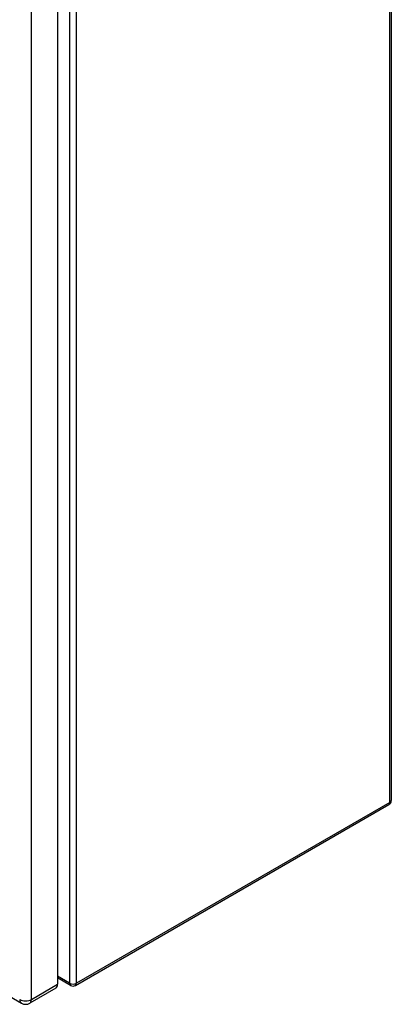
# Model space of a CAD drawing. Header units: inches. Extents: x 94.4 to 112.3, y 27.4 to 61.9.
# Tile 18 of 19: x 105.8 to 112.3, y 27.4 to 44.8. Entities that reach past the tile are written whole.
import ezdxf

# ---------------------------------------------------------------- set-up
doc = ezdxf.new("R2010")
doc.units = ezdxf.units.IN
doc.header["$MEASUREMENT"] = 0
doc.layers.add('Visible Edges(ANSI)', color=7, linetype='Continuous', lineweight=25)
doc.layers.add('Visible Tangent Edges(ANSI)', color=7, linetype='Continuous', lineweight=25)

msp = doc.modelspace()

# ---------------------------------------------------------------- linework, layer by layer
at = {"layer": 'Visible Edges(ANSI)'}
for p, q in [((112.328, 55.31), (112.328, 30.959)), ((106.433, 46.904), (106.433, 27.708)), ((94.746, 33.753), (105.795, 27.374)), ((106.748, 27.688), (112.286, 30.886)), ((106.664, 27.688), (106.433, 27.821)), ((106.403, 27.641), (105.941, 27.374))]:
    msp.add_line(p, q, dxfattribs=at)
for centre, radius, start, end in [((112.244, 30.959), 0.084, 300, 0), ((106.706, 27.761), 0.084, 240, 300), ((105.868, 27.5), 0.146, 240, 300)]:
    msp.add_arc(centre, radius, start, end, dxfattribs=at)
msp.add_ellipse((106.33, 27.767), major_axis=(0.073, -0.126), ratio=0.57735, start_param=0, end_param=0.785398, dxfattribs=at)
at = {"layer": 'Visible Tangent Edges(ANSI)'}
for p, q in [((112.303, 30.924), (112.303, 55.276)), ((106.646, 47.282), (106.646, 27.727)), ((106.765, 27.727), (106.765, 47.285)), ((105.971, 27.441), (105.971, 46.637)), ((112.303, 30.924), (106.765, 27.727)), ((105.971, 27.441), (106.433, 27.708)), ((106.646, 27.727), (106.433, 27.85))]:
    msp.add_line(p, q, dxfattribs=at)
for centre, major_axis, start_param, end_param in [((112.244, 30.959), (0.042, -0.0727), 0, 0.785398), ((112.244, 30.959), (0.084, 0), 5.497787, 6.283185), ((106.706, 27.761), (0.084, 0), 3.926991, 5.497787), ((106.706, 27.761), (-0.042, -0.0727), 5.497787, 6.283185), ((106.706, 27.761), (0.042, -0.0727), 0, 0.785398), ((105.868, 27.5), (-0.073, -0.126), 5.497787, 6.283185), ((105.868, 27.5), (0.146, 0), 3.926991, 5.497787), ((105.868, 27.5), (0.073, -0.126), 0, 0.785398)]:
    msp.add_ellipse(centre, major_axis=major_axis, ratio=0.57735, start_param=start_param, end_param=end_param, dxfattribs=at)

doc.saveas('drawing.dxf')
